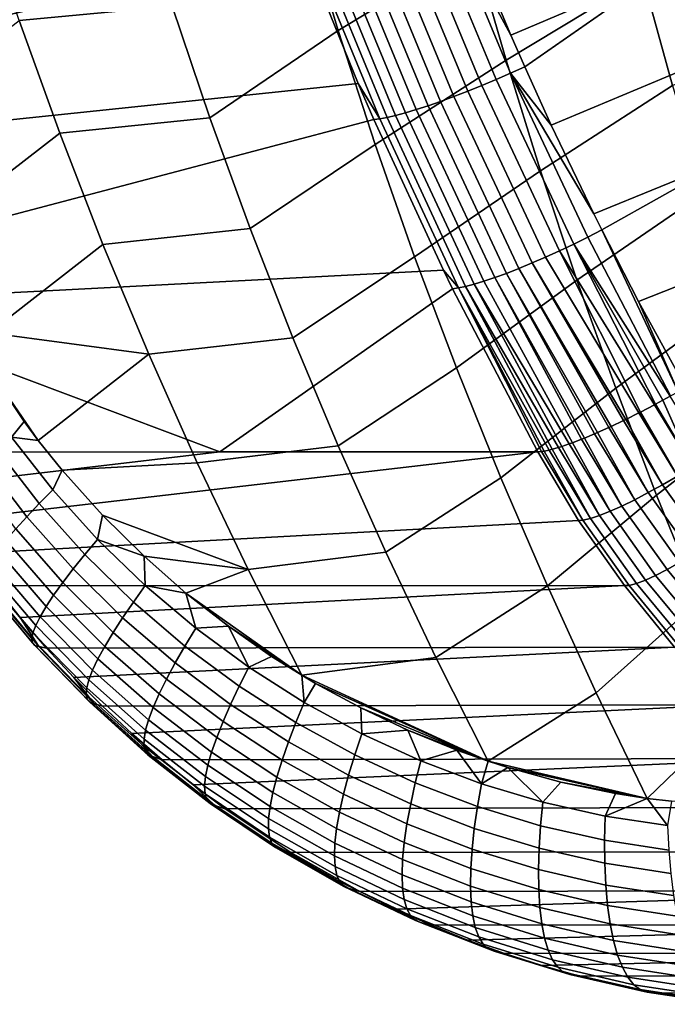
# Model space of a CAD drawing. Header units: metres. Extents: x -167 to 28, y -27 to 27.
# Tile 2 of 256: x -162.46 to -158.45, y -15.61 to -9.53. Entities that reach past the tile are written whole.
import ezdxf

# ---------------------------------------------------------------- set-up
doc = ezdxf.new("R2010")
doc.units = ezdxf.units.M
doc.layers.add('solid_12_065_021_XXX', color=7, linetype='CONTINUOUS')

msp = doc.modelspace()

# ---------------------------------------------------------------- linework, layer by layer
at = {"layer": 'solid_12_065_021_XXX'}
for points in [[(-160.48732, -9.59291, 113.01767), (-160.699371, -8.882587, 113.006439), (-159.832321, -8.38985, 112.514198), (-159.648621, -9.086081, 112.539108)], [(-158.664673, -8.629604, 127.554649), (-159.655655, -9.058082, 127.710579), (-159.420059, -9.621902, 127.638832), (-158.481415, -9.220927, 127.487839)], [(-159.450455, -9.775952, 112.565918), (-159.648621, -9.086081, 112.539108), (-158.77533, -8.589523, 112.051529), (-158.60498, -9.26417, 112.089973)], [(-160.831284, -8.740088, 127.18261), (-164.58429, -9.338961, 116.172859), (-164.336807, -9.910841, 116.134964), (-160.705521, -9.075073, 127.144051)], [(-161.731018, -8.74201, 113.493187), (-161.514297, -9.440821, 113.488113), (-162.457916, -9.530243, 113.968369), (-162.690063, -8.826579, 113.990479)], [(-159.853302, -8.819191, 127.752335), (-159.943222, -8.853533, 127.750877), (-159.511368, -9.894363, 127.620361), (-159.422684, -9.855757, 127.621841)], [(-159.422684, -9.855757, 127.621841), (-159.334885, -9.816236, 127.612831), (-159.420059, -9.621902, 127.638832), (-159.853302, -8.819191, 127.752335)], [(-159.853302, -8.819191, 127.752335), (-159.420059, -9.621902, 127.638832), (-159.655655, -9.058082, 127.710579)], [(-157.247116, -8.770925, 127.283165), (-158.481415, -9.220927, 127.487839), (-158.286133, -9.807071, 127.416641), (-157.076523, -9.372948, 127.211899)], [(-161.281174, -10.132384, 113.48259), (-161.514297, -9.440821, 113.488113), (-160.699371, -8.882587, 113.006439), (-160.48732, -9.59291, 113.01767)], [(-160.032883, -8.88658, 127.739204), (-160.121262, -8.917954, 127.717461), (-159.687271, -9.966804, 127.586647), (-159.599899, -9.931522, 127.608582)], [(-159.943222, -8.853533, 127.750877), (-160.032883, -8.88658, 127.739204), (-159.599899, -9.931522, 127.608582), (-159.511368, -9.894363, 127.620361)], [(-160.207336, -8.947298, 127.685883), (-160.290131, -8.974274, 127.644844), (-159.854462, -10.030129, 127.51342), (-159.772446, -9.9998, 127.554802)], [(-160.121262, -8.917954, 127.717461), (-160.207336, -8.947298, 127.685883), (-159.772446, -9.9998, 127.554802), (-159.687271, -9.966804, 127.586647)], [(-158.422012, -9.933019, 112.131218), (-158.60498, -9.26417, 112.089973), (-157.689453, -8.91794, 111.618286), (-157.513763, -9.63412, 111.67495)], [(-160.368683, -8.998573, 127.594803), (-160.442123, -9.019919, 127.536331), (-160.005234, -10.081424, 127.40406), (-159.932358, -10.057443, 127.462982)], [(-160.290131, -8.974274, 127.644844), (-160.368683, -8.998573, 127.594803), (-159.932358, -10.057443, 127.462982), (-159.854462, -10.030129, 127.51342)], [(-160.623611, -9.063977, 127.317497), (-160.668854, -9.071443, 127.232857), (-160.230835, -10.139125, 127.098518), (-160.185715, -10.130814, 127.183685)], [(-160.570312, -9.05281, 127.396881), (-160.623611, -9.063977, 127.317497), (-160.185715, -10.130814, 127.183685), (-160.13266, -10.118322, 127.263603)], [(-160.509598, -9.038068, 127.470108), (-160.570312, -9.05281, 127.396881), (-160.13266, -10.118322, 127.263603), (-160.072266, -10.101795, 127.337341)], [(-160.442123, -9.019919, 127.536331), (-160.509598, -9.038068, 127.470108), (-160.072266, -10.101795, 127.337341), (-160.005234, -10.081424, 127.40406)], [(-160.705521, -9.075073, 127.144051), (-164.336807, -9.910841, 116.134964), (-164.151138, -10.315551, 116.106148), (-160.36348, -9.920667, 127.038818)], [(-160.668854, -9.071443, 127.232857), (-160.705521, -9.075073, 127.144051), (-160.36348, -9.920667, 127.038818), (-160.230835, -10.139125, 127.098518)], [(-160.259277, -10.295909, 113.029671), (-160.48732, -9.59291, 113.01767), (-159.648621, -9.086081, 112.539108), (-159.450455, -9.775952, 112.565918)], [(-158.481415, -9.220927, 127.487839), (-159.420059, -9.621902, 127.638832), (-159.334885, -9.816236, 127.612831)], [(-158.481415, -9.220927, 127.487839), (-159.334885, -9.816236, 127.612831), (-159.170685, -10.178082, 127.56263), (-158.286133, -9.807071, 127.416641)], [(-159.23819, -10.459073, 112.594574), (-159.450455, -9.775952, 112.565918), (-158.60498, -9.26417, 112.089973), (-158.422012, -9.933019, 112.131218)], [(-161.514297, -9.440821, 113.488113), (-161.281174, -10.132384, 113.48259), (-162.208252, -10.226234, 113.944534), (-162.457916, -9.530243, 113.968369)], [(-162.457916, -9.530243, 113.968369), (-162.208252, -10.226234, 113.944534), (-162.935135, -10.790237, 114.37925), (-163.207886, -10.110532, 114.423904)], [(-161.032059, -10.8163, 113.476601), (-161.281174, -10.132384, 113.48259), (-160.48732, -9.59291, 113.01767), (-160.259277, -10.295909, 113.029671)], [(-160.015671, -10.991159, 113.042412), (-160.259277, -10.295909, 113.029671), (-159.450455, -9.775952, 112.565918), (-159.23819, -10.459073, 112.594574)], [(-159.422684, -9.855757, 127.621841), (-159.511368, -9.894363, 127.620361), (-159.032104, -10.912192, 127.474602), (-158.944778, -10.869317, 127.476074)], [(-159.422684, -9.855757, 127.621841), (-159.170685, -10.178082, 127.56263), (-159.334885, -9.816236, 127.612831)], [(-158.944778, -10.869317, 127.476074), (-158.858566, -10.825406, 127.466843), (-158.907913, -10.726502, 127.482002), (-159.422684, -9.855757, 127.621841)], [(-159.422684, -9.855757, 127.621841), (-158.907913, -10.726502, 127.482002), (-159.170685, -10.178082, 127.56263)], [(-158.286133, -9.807071, 127.416641), (-159.170685, -10.178082, 127.56263), (-158.907913, -10.726502, 127.482002), (-158.079025, -10.387769, 127.341141)], [(-160.36348, -9.920667, 127.038818), (-164.151138, -10.315551, 116.106148), (-163.780701, -11.070303, 116.047813), (-160.267471, -10.14314, 127.009193)], [(-160.230835, -10.139125, 127.098518), (-160.36348, -9.920667, 127.038818), (-160.267471, -10.14314, 127.009193)], [(-159.511368, -9.894363, 127.620361), (-159.599899, -9.931522, 127.608582), (-159.1194, -10.953469, 127.46273), (-159.032104, -10.912192, 127.474602)], [(-159.687271, -9.966804, 127.586647), (-159.772446, -9.9998, 127.554802), (-159.289871, -11.029325, 127.408485), (-159.205658, -10.992666, 127.440605)], [(-159.599899, -9.931522, 127.608582), (-159.687271, -9.966804, 127.586647), (-159.205658, -10.992666, 127.440605), (-159.1194, -10.953469, 127.46273)], [(-159.012131, -11.135054, 112.625031), (-159.23819, -10.459073, 112.594574), (-158.422012, -9.933019, 112.131218), (-158.226669, -10.595717, 112.175209)], [(-159.854462, -10.030129, 127.51342), (-159.932358, -10.057443, 127.462982), (-159.448212, -11.093349, 127.315857), (-159.371033, -11.063017, 127.366737)], [(-159.772446, -9.9998, 127.554802), (-159.854462, -10.030129, 127.51342), (-159.371033, -11.063017, 127.366737), (-159.289871, -11.029325, 127.408485)], [(-160.072266, -10.101795, 127.337341), (-160.13266, -10.118322, 127.263603), (-159.647125, -11.160858, 127.114845), (-159.587082, -11.142557, 127.189171)], [(-160.005234, -10.081424, 127.40406), (-160.072266, -10.101795, 127.337341), (-159.587082, -11.142557, 127.189171), (-159.520508, -11.119966, 127.256439)], [(-159.932358, -10.057443, 127.462982), (-160.005234, -10.081424, 127.40406), (-159.520508, -11.119966, 127.256439), (-159.448212, -11.093349, 127.315857)], [(-160.267471, -10.14314, 127.009193), (-163.780701, -11.070303, 116.047813), (-163.675888, -11.272635, 116.03112), (-159.837402, -11.074308, 126.875954)], [(-161.281174, -10.132384, 113.48259), (-161.032059, -10.8163, 113.476601), (-161.941513, -10.914144, 113.918999), (-162.208252, -10.226234, 113.944534)], [(-160.230835, -10.139125, 127.098518), (-160.267471, -10.14314, 127.009193), (-159.837402, -11.074308, 126.875954), (-159.74498, -11.183787, 126.948555)], [(-160.185715, -10.130814, 127.183685), (-160.230835, -10.139125, 127.098518), (-159.74498, -11.183787, 126.948555), (-159.699966, -11.174655, 127.034325)], [(-160.13266, -10.118322, 127.263603), (-160.185715, -10.130814, 127.183685), (-159.699966, -11.174655, 127.034325), (-159.647125, -11.160858, 127.114845)], [(-162.208252, -10.226234, 113.944534), (-161.941513, -10.914144, 113.918999), (-162.645309, -11.461539, 114.331711), (-162.935135, -10.790237, 114.37925)], [(-160.767334, -11.492165, 113.470154), (-161.032059, -10.8163, 113.476601), (-160.259277, -10.295909, 113.029671), (-160.015671, -10.991159, 113.042412)], [(-158.079025, -10.387769, 127.341141), (-158.907913, -10.726502, 127.482002), (-158.858566, -10.825406, 127.466843)], [(-158.079025, -10.387769, 127.341141), (-158.858566, -10.825406, 127.466843), (-158.630966, -11.266531, 127.39679), (-157.860306, -10.962751, 127.261414)], [(-159.756882, -11.678235, 113.055862), (-160.015671, -10.991159, 113.042412), (-159.23819, -10.459073, 112.594574), (-159.012131, -11.135054, 112.625031)], [(-158.772629, -11.803501, 112.657234), (-159.012131, -11.135054, 112.625031), (-158.226669, -10.595717, 112.175209), (-158.019272, -11.251914, 112.221878)], [(-161.032059, -10.8163, 113.476601), (-160.767334, -11.492165, 113.470154), (-161.658127, -11.593561, 113.891762), (-161.941513, -10.914144, 113.918999)], [(-158.433197, -11.851639, 127.316925), (-158.387039, -11.825634, 127.313759), (-158.858566, -10.825406, 127.466843), (-158.944778, -10.869317, 127.476074)], [(-158.387039, -11.825634, 127.313759), (-158.630966, -11.266531, 127.39679), (-158.858566, -10.825406, 127.466843)], [(-158.944778, -10.869317, 127.476074), (-159.032104, -10.912192, 127.474602), (-158.436478, -11.853469, 127.317032), (-158.433197, -11.851639, 127.316925)], [(-161.941513, -10.914144, 113.918999), (-161.658127, -11.593561, 113.891762), (-162.645309, -11.461539, 114.331711)], [(-159.1194, -10.953469, 127.46273), (-159.205658, -10.992666, 127.440605), (-158.629395, -11.956316, 127.296303), (-158.619293, -11.951158, 127.298706)], [(-159.032104, -10.912192, 127.474602), (-159.1194, -10.953469, 127.46273), (-158.53302, -11.906075, 127.313286), (-158.526276, -11.902472, 127.31398)], [(-159.1194, -10.953469, 127.46273), (-158.619293, -11.951158, 127.298706), (-158.53302, -11.906075, 127.313286)], [(-159.032104, -10.912192, 127.474602), (-158.481308, -11.878182, 127.31694), (-158.436478, -11.853469, 127.317032)], [(-159.032104, -10.912192, 127.474602), (-158.526276, -11.902472, 127.31398), (-158.481308, -11.878182, 127.31694)], [(-160.487396, -12.159575, 113.463242), (-160.767334, -11.492165, 113.470154), (-160.015671, -10.991159, 113.042412), (-159.756882, -11.678235, 113.055862)], [(-159.289871, -11.029325, 127.408485), (-158.710968, -11.997014, 127.271332), (-158.629395, -11.956316, 127.296303), (-159.205658, -10.992666, 127.440605)], [(-157.860306, -10.962751, 127.261414), (-158.630966, -11.266531, 127.39679), (-158.340668, -11.7981, 127.30706), (-157.630157, -11.531751, 127.177536)], [(-159.837402, -11.074308, 126.875954), (-163.675888, -11.272635, 116.03112), (-161.217987, -12.197664, 121.300049), (-159.781616, -11.188143, 126.858604)], [(-159.74498, -11.183787, 126.948555), (-159.837402, -11.074308, 126.875954), (-159.781616, -11.188143, 126.858604)], [(-159.448212, -11.093349, 127.315857), (-158.885208, -12.077744, 127.181938), (-158.815933, -12.046743, 127.223839), (-159.371033, -11.063017, 127.366737)], [(-159.371033, -11.063017, 127.366737), (-158.800018, -12.039407, 127.232224), (-158.724167, -12.00344, 127.266335), (-159.289871, -11.029325, 127.408485)], [(-159.371033, -11.063017, 127.366737), (-158.815933, -12.046743, 127.223839), (-158.800018, -12.039407, 127.232224)], [(-159.289871, -11.029325, 127.408485), (-158.724167, -12.00344, 127.266335), (-158.710968, -11.997014, 127.271332)], [(-159.483276, -12.356708, 113.07), (-159.756882, -11.678235, 113.055862), (-159.012131, -11.135054, 112.625031), (-158.772629, -11.803501, 112.657234)], [(-159.587082, -11.142557, 127.189171), (-159.039337, -12.140193, 127.050751), (-158.984985, -12.119368, 127.103966), (-159.520508, -11.119966, 127.256439)], [(-159.520508, -11.119966, 127.256439), (-158.965347, -12.111497, 127.121162), (-158.903305, -12.085579, 127.169441), (-159.448212, -11.093349, 127.315857)], [(-159.520508, -11.119966, 127.256439), (-158.984985, -12.119368, 127.103966), (-158.965347, -12.111497, 127.121162)], [(-159.448212, -11.093349, 127.315857), (-158.903305, -12.085579, 127.169441), (-158.885208, -12.077744, 127.181938)], [(-159.781616, -11.188143, 126.858604), (-161.217987, -12.197664, 121.300049), (-159.254761, -12.197644, 126.694)], [(-159.74498, -11.183787, 126.948555), (-159.781616, -11.188143, 126.858604), (-159.254761, -12.197644, 126.694), (-159.23201, -12.195229, 126.752907)], [(-159.74498, -11.183787, 126.948555), (-159.184189, -12.18582, 126.851524), (-159.164825, -12.180902, 126.88504), (-159.699966, -11.174655, 127.034325)], [(-159.74498, -11.183787, 126.948555), (-159.214584, -12.192348, 126.792046), (-159.184189, -12.18582, 126.851524)], [(-159.74498, -11.183787, 126.948555), (-159.23201, -12.195229, 126.752907), (-159.214584, -12.192348, 126.792046)], [(-159.699966, -11.174655, 127.034325), (-159.12648, -12.169865, 126.94381), (-159.10614, -12.163436, 126.97168), (-159.647125, -11.160858, 127.114845)], [(-159.699966, -11.174655, 127.034325), (-159.164825, -12.180902, 126.88504), (-159.12648, -12.169865, 126.94381)], [(-159.647125, -11.160858, 127.114845), (-159.059753, -12.147603, 127.028374), (-159.039337, -12.140193, 127.050751), (-159.587082, -11.142557, 127.189171)], [(-159.647125, -11.160858, 127.114845), (-159.10614, -12.163436, 126.97168), (-159.059753, -12.147603, 127.028374)], [(-158.52002, -12.464026, 112.691154), (-158.772629, -11.803501, 112.657234), (-158.019272, -11.251914, 112.221878), (-157.800095, -11.901256, 112.271179)], [(-163.675888, -11.272635, 116.03112), (-163.165527, -12.197927, 115.948799), (-161.217987, -12.197664, 121.300049)], [(-158.387039, -11.825634, 127.313759), (-158.340668, -11.7981, 127.30706), (-158.630966, -11.266531, 127.39679)], [(-161.658127, -11.593561, 113.891762), (-162.340561, -12.125969, 114.282372), (-162.640976, -11.693937, 114.361504), (-162.645309, -11.461539, 114.331711)], [(-160.767334, -11.492165, 113.470154), (-160.487396, -12.159575, 113.463242), (-161.358475, -12.264079, 113.862854), (-161.658127, -11.593561, 113.891762)], [(-161.658127, -11.593561, 113.891762), (-161.358475, -12.264079, 113.862854), (-162.192368, -12.31022, 114.241096), (-162.340561, -12.125969, 114.282372)], [(-160.192627, -12.818127, 113.455849), (-160.487396, -12.159575, 113.463242), (-159.756882, -11.678235, 113.055862), (-159.483276, -12.356708, 113.07)], [(-162.505814, -12.107152, 114.36171), (-162.738876, -11.764289, 114.42308), (-162.640976, -11.693937, 114.361504), (-162.427826, -12.010052, 114.306175)], [(-162.340561, -12.125969, 114.282372), (-162.427826, -12.010052, 114.306175), (-162.640976, -11.693937, 114.361504)], [(-159.195267, -13.026153, 113.084793), (-159.483276, -12.356708, 113.07), (-158.772629, -11.803501, 112.657234), (-158.52002, -12.464026, 112.691154)], [(-158.481308, -11.878182, 127.31694), (-158.298981, -12.29002, 127.242729), (-158.206451, -12.230705, 127.24733), (-158.436478, -11.853469, 127.317032)], [(-158.619293, -11.951158, 127.298706), (-158.391541, -12.346759, 127.224937), (-158.298981, -12.29002, 127.242729), (-158.53302, -11.906075, 127.313286)], [(-158.526276, -11.902472, 127.31398), (-158.53302, -11.906075, 127.313286), (-158.298981, -12.29002, 127.242729)], [(-158.481308, -11.878182, 127.31694), (-158.526276, -11.902472, 127.31398), (-158.298981, -12.29002, 127.242729)], [(-158.254639, -13.116237, 112.726723), (-158.52002, -12.464026, 112.691154), (-157.800095, -11.901256, 112.271179), (-157.569412, -12.543391, 112.323051)], [(-158.710968, -11.997014, 127.271332), (-158.482712, -12.400072, 127.194214), (-158.391541, -12.346759, 127.224937), (-158.629395, -11.956316, 127.296303)], [(-158.619293, -11.951158, 127.298706), (-158.629395, -11.956316, 127.296303), (-158.391541, -12.346759, 127.224937)], [(-162.505814, -12.107152, 114.36171), (-162.427826, -12.010052, 114.306175), (-162.340561, -12.125969, 114.282372)], [(-158.885208, -12.077744, 127.181938), (-158.655594, -12.493305, 127.096001), (-158.571182, -12.449165, 127.151016), (-158.815933, -12.046743, 127.223839)], [(-158.800018, -12.039407, 127.232224), (-158.815933, -12.046743, 127.223839), (-158.571182, -12.449165, 127.151016)], [(-158.800018, -12.039407, 127.232224), (-158.571182, -12.449165, 127.151016), (-158.482712, -12.400072, 127.194214), (-158.724167, -12.00344, 127.266335)], [(-158.710968, -11.997014, 127.271332), (-158.724167, -12.00344, 127.266335), (-158.482712, -12.400072, 127.194214)], [(-162.505814, -12.107152, 114.36171), (-162.250549, -12.432061, 114.291061), (-162.334549, -12.516953, 114.364441), (-162.594162, -12.183112, 114.436241)], [(-162.250549, -12.432061, 114.291061), (-162.505814, -12.107152, 114.36171), (-162.340561, -12.125969, 114.282372), (-162.192368, -12.31022, 114.241096)], [(-158.965347, -12.111497, 127.121162), (-158.984985, -12.119368, 127.103966), (-158.734695, -12.531831, 127.029976)], [(-158.965347, -12.111497, 127.121162), (-158.734695, -12.531831, 127.029976), (-158.655594, -12.493305, 127.096001), (-158.903305, -12.085579, 127.169441)], [(-158.885208, -12.077744, 127.181938), (-158.903305, -12.085579, 127.169441), (-158.655594, -12.493305, 127.096001)], [(-160.487396, -12.159575, 113.463242), (-160.192627, -12.818127, 113.455849), (-161.04303, -12.925288, 113.832291), (-161.358475, -12.264079, 113.862854)], [(-159.164825, -12.180902, 126.88504), (-158.928833, -12.60844, 126.776466), (-158.872345, -12.589831, 126.869003), (-159.12648, -12.169865, 126.94381)], [(-159.10614, -12.163436, 126.97168), (-159.12648, -12.169865, 126.94381), (-158.872345, -12.589831, 126.869003)], [(-159.10614, -12.163436, 126.97168), (-158.872345, -12.589831, 126.869003), (-158.807297, -12.564167, 126.953934), (-159.059753, -12.147603, 127.028374)], [(-159.039337, -12.140193, 127.050751), (-159.059753, -12.147603, 127.028374), (-158.807297, -12.564167, 126.953934)], [(-159.039337, -12.140193, 127.050751), (-158.807297, -12.564167, 126.953934), (-158.734695, -12.531831, 127.029976), (-158.984985, -12.119368, 127.103966)], [(-163.037979, -12.411315, 115.92395), (-161.217987, -12.197664, 121.300049), (-163.165527, -12.197927, 115.948799)], [(-162.902786, -12.62078, 115.896118), (-159.254761, -12.197644, 126.694), (-161.217987, -12.197664, 121.300049), (-163.037979, -12.411315, 115.92395)], [(-162.76004, -12.825994, 115.865326), (-159.001678, -12.620596, 126.614616), (-159.254761, -12.197644, 126.694), (-162.902786, -12.62078, 115.896118)], [(-162.594162, -12.183112, 114.436241), (-162.334549, -12.516953, 114.364441), (-162.411362, -12.597741, 114.449493), (-162.675156, -12.255205, 114.522186)], [(-158.975937, -12.619716, 126.677696), (-159.23201, -12.195229, 126.752907), (-159.254761, -12.197644, 126.694), (-159.001678, -12.620596, 126.614616)], [(-159.214584, -12.192348, 126.792046), (-159.23201, -12.195229, 126.752907), (-158.975937, -12.619716, 126.677696)], [(-159.214584, -12.192348, 126.792046), (-158.975937, -12.619716, 126.677696), (-158.928833, -12.60844, 126.776466), (-159.184189, -12.18582, 126.851524)], [(-159.164825, -12.180902, 126.88504), (-159.184189, -12.18582, 126.851524), (-158.928833, -12.60844, 126.776466)], [(-162.675156, -12.255205, 114.522186), (-162.411362, -12.597741, 114.449493), (-162.48027, -12.67362, 114.545189), (-162.748047, -12.322716, 114.6185)], [(-161.358475, -12.264079, 113.862854), (-161.04303, -12.925288, 113.832291), (-161.943176, -12.589436, 114.169823), (-162.192368, -12.31022, 114.241096)], [(-161.97467, -12.737865, 114.21199), (-162.250549, -12.432061, 114.291061), (-162.192368, -12.31022, 114.241096), (-161.943176, -12.589436, 114.169823)], [(-159.883423, -13.46742, 113.447975), (-160.192627, -12.818127, 113.455849), (-159.483276, -12.356708, 113.07), (-159.195267, -13.026153, 113.084793)], [(-158.482712, -12.400072, 127.194214), (-158.213715, -12.777591, 127.115837), (-158.126541, -12.718406, 127.14743), (-158.391541, -12.346759, 127.224937)], [(-158.571182, -12.449165, 127.151016), (-158.298477, -12.832172, 127.071838), (-158.213715, -12.777591, 127.115837), (-158.482712, -12.400072, 127.194214)], [(-162.250549, -12.432061, 114.291061), (-161.97467, -12.737865, 114.21199), (-162.05365, -12.83141, 114.284073), (-162.334549, -12.516953, 114.364441)], [(-158.893234, -13.686142, 113.100204), (-159.195267, -13.026153, 113.084793), (-158.52002, -12.464026, 112.691154), (-158.254639, -13.116237, 112.726723)], [(-158.655594, -12.493305, 127.096001), (-158.379578, -12.881336, 127.016098), (-158.298477, -12.832172, 127.071838), (-158.571182, -12.449165, 127.151016)], [(-162.334549, -12.516953, 114.364441), (-162.05365, -12.83141, 114.284073), (-162.125626, -12.920621, 114.368095), (-162.411362, -12.597741, 114.449493)], [(-158.807297, -12.564167, 126.953934), (-158.525986, -12.960564, 126.872879), (-158.455795, -12.924348, 126.949448), (-158.734695, -12.531831, 127.029976)], [(-158.734695, -12.531831, 127.029976), (-158.455795, -12.924348, 126.949448), (-158.379578, -12.881336, 127.016098), (-158.655594, -12.493305, 127.096001)], [(-162.411362, -12.597741, 114.449493), (-162.125626, -12.920621, 114.368095), (-162.189941, -13.004601, 114.46302), (-162.48027, -12.67362, 114.545189)], [(-161.97467, -12.737865, 114.21199), (-161.943176, -12.589436, 114.169823), (-161.687561, -12.842539, 114.094971)], [(-161.04303, -12.925288, 113.832291), (-161.687561, -12.842539, 114.094971), (-161.943176, -12.589436, 114.169823)], [(-158.928833, -12.60844, 126.776466), (-158.644211, -13.010555, 126.694695), (-158.589096, -12.989443, 126.787537), (-158.872345, -12.589831, 126.869003)], [(-158.872345, -12.589831, 126.869003), (-158.589096, -12.989443, 126.787537), (-158.525986, -12.960564, 126.872879), (-158.807297, -12.564167, 126.953934)], [(-162.610153, -13.02619, 115.831779), (-158.71904, -13.023732, 126.528069), (-159.001678, -12.620596, 126.614616), (-162.76004, -12.825994, 115.865326)], [(-158.690475, -13.023583, 126.595749), (-158.975937, -12.619716, 126.677696), (-159.001678, -12.620596, 126.614616), (-158.71904, -13.023732, 126.528069)], [(-158.975937, -12.619716, 126.677696), (-158.690475, -13.023583, 126.595749), (-158.644211, -13.010555, 126.694695), (-158.928833, -12.60844, 126.776466)], [(-162.48027, -12.67362, 114.545189), (-162.189941, -13.004601, 114.46302), (-162.245895, -13.082461, 114.567833), (-162.540543, -12.743783, 114.650475)], [(-162.540543, -12.743783, 114.650475), (-162.245895, -13.082461, 114.567833), (-162.292816, -13.153305, 114.681503), (-162.591461, -12.807423, 114.764336)], [(-161.97467, -12.737865, 114.21199), (-161.679779, -13.023414, 114.125366), (-161.753052, -13.12527, 114.196037), (-162.05365, -12.83141, 114.284073)], [(-161.97467, -12.737865, 114.21199), (-161.687561, -12.842539, 114.094971), (-161.679779, -13.023414, 114.125366)], [(-162.591461, -12.807423, 114.764336), (-162.292816, -13.153305, 114.681503), (-162.330017, -13.216241, 114.802994), (-162.632263, -12.863731, 114.885719)], [(-162.05365, -12.83141, 114.284073), (-161.753052, -13.12527, 114.196037), (-161.819534, -13.222563, 114.278915), (-162.125626, -12.920621, 114.368095)], [(-161.04303, -12.925288, 113.832291), (-161.429062, -13.069842, 114.018028), (-161.687561, -12.842539, 114.094971)], [(-161.679779, -13.023414, 114.125366), (-161.687561, -12.842539, 114.094971), (-161.429062, -13.069842, 114.018028)], [(-160.192627, -12.818127, 113.455849), (-159.883423, -13.46742, 113.447975), (-160.712936, -13.578526, 113.800667), (-161.04303, -12.925288, 113.832291)], [(-162.632263, -12.863731, 114.885719), (-162.330017, -13.216241, 114.802994), (-162.356949, -13.270473, 114.931206), (-162.662369, -12.911994, 115.013535)], [(-158.455795, -12.924348, 126.949448), (-158.150085, -13.294549, 126.862465), (-158.077057, -13.247338, 126.929832), (-158.379578, -12.881336, 127.016098)], [(-162.681656, -12.951868, 115.146355), (-162.373505, -13.315612, 115.064735), (-162.37973, -13.351367, 115.202072), (-162.69014, -12.983105, 115.282722)], [(-162.662369, -12.911994, 115.013535), (-162.356949, -13.270473, 114.931206), (-162.373505, -13.315612, 115.064735), (-162.681656, -12.951868, 115.146355)], [(-162.125626, -12.920621, 114.368095), (-161.819534, -13.222563, 114.278915), (-161.878586, -13.314315, 114.372978), (-162.189941, -13.004601, 114.46302)], [(-161.04303, -12.925288, 113.832291), (-160.712936, -13.578526, 113.800667), (-161.429062, -13.069842, 114.018028)], [(-158.589096, -12.989443, 126.787537), (-158.27858, -13.366271, 126.699463), (-158.21759, -13.334392, 126.785286), (-158.525986, -12.960564, 126.872879)], [(-158.525986, -12.960564, 126.872879), (-158.21759, -13.334392, 126.785286), (-158.150085, -13.294549, 126.862465), (-158.455795, -12.924348, 126.949448)], [(-162.69014, -12.983105, 115.282722), (-162.37973, -13.351367, 115.202072), (-162.375656, -13.377451, 115.341728), (-162.687836, -13.005458, 115.421135)], [(-162.687836, -13.005458, 115.421135), (-162.375656, -13.377451, 115.341728), (-162.361328, -13.393576, 115.482216), (-162.674759, -13.01868, 115.560127)], [(-162.674759, -13.01868, 115.560127), (-162.361328, -13.393576, 115.482216), (-162.336761, -13.399452, 115.622032), (-162.650925, -13.022521, 115.698212)], [(-162.650925, -13.022521, 115.698212), (-162.336761, -13.399452, 115.622032), (-162.453354, -13.220936, 115.79554), (-162.610153, -13.02619, 115.831779)], [(-162.610153, -13.02619, 115.831779), (-162.453354, -13.220936, 115.79554), (-158.71904, -13.023732, 126.528069)], [(-162.29007, -13.409695, 115.756744), (-158.408463, -13.404677, 126.434593), (-158.71904, -13.023732, 126.528069), (-162.453354, -13.220936, 115.79554)], [(-162.189941, -13.004601, 114.46302), (-161.878586, -13.314315, 114.372978), (-161.929596, -13.399551, 114.477211), (-162.245895, -13.082461, 114.567833)], [(-161.679779, -13.023414, 114.125366), (-161.367477, -13.287552, 114.032036), (-161.434357, -13.397315, 114.101227), (-161.753052, -13.12527, 114.196037)], [(-161.679779, -13.023414, 114.125366), (-161.429062, -13.069842, 114.018028), (-161.367477, -13.287552, 114.032036)], [(-159.561737, -14.109013, 113.440567), (-159.883423, -13.46742, 113.447975), (-159.195267, -13.026153, 113.084793), (-158.893234, -13.686142, 113.100204)], [(-158.377441, -13.404361, 126.507118), (-158.690475, -13.023583, 126.595749), (-158.71904, -13.023732, 126.528069), (-158.408463, -13.404677, 126.434593)], [(-158.690475, -13.023583, 126.595749), (-158.377441, -13.404361, 126.507118), (-158.332123, -13.38971, 126.606277), (-158.644211, -13.010555, 126.694695)], [(-158.644211, -13.010555, 126.694695), (-158.332123, -13.38971, 126.606277), (-158.27858, -13.366271, 126.699463), (-158.589096, -12.989443, 126.787537)], [(-162.245895, -13.082461, 114.567833), (-161.929596, -13.399551, 114.477211), (-161.971954, -13.477294, 114.590599), (-162.292816, -13.153305, 114.681503)], [(-160.712936, -13.578526, 113.800667), (-161.166046, -13.275671, 113.938812), (-161.429062, -13.069842, 114.018028)], [(-161.367477, -13.287552, 114.032036), (-161.429062, -13.069842, 114.018028), (-161.166046, -13.275671, 113.938812)], [(-161.753052, -13.12527, 114.196037), (-161.434357, -13.397315, 114.101227), (-161.494644, -13.502288, 114.182892), (-161.819534, -13.222563, 114.278915)], [(-158.578369, -14.33907, 113.117096), (-158.893234, -13.686142, 113.100204), (-158.254639, -13.116237, 112.726723), (-157.976822, -13.759744, 112.763908)], [(-162.292816, -13.153305, 114.681503), (-161.971954, -13.477294, 114.590599), (-162.005005, -13.546569, 114.712112), (-162.330017, -13.216241, 114.802994)], [(-162.336761, -13.399452, 115.622032), (-162.29007, -13.409695, 115.756744), (-162.453354, -13.220936, 115.79554)], [(-162.330017, -13.216241, 114.802994), (-162.005005, -13.546569, 114.712112), (-162.028259, -13.606504, 114.84066), (-162.356949, -13.270473, 114.931206)], [(-161.819534, -13.222563, 114.278915), (-161.494644, -13.502288, 114.182892), (-161.547791, -13.601416, 114.276024), (-161.878586, -13.314315, 114.372978)], [(-162.373505, -13.315612, 115.064735), (-162.041641, -13.656663, 114.974815), (-162.045227, -13.696718, 115.113075), (-162.37973, -13.351367, 115.202072)], [(-162.356949, -13.270473, 114.931206), (-162.028259, -13.606504, 114.84066), (-162.041641, -13.656663, 114.974815), (-162.373505, -13.315612, 115.064735)], [(-161.878586, -13.314315, 114.372978), (-161.547791, -13.601416, 114.276024), (-161.593231, -13.693644, 114.379608), (-161.929596, -13.399551, 114.477211)], [(-161.367477, -13.287552, 114.032036), (-161.039322, -13.52913, 113.932861), (-161.099121, -13.646329, 114.000542), (-161.434357, -13.397315, 114.101227)], [(-161.367477, -13.287552, 114.032036), (-161.166046, -13.275671, 113.938812), (-161.039322, -13.52913, 113.932861)], [(-160.712936, -13.578526, 113.800667), (-160.899338, -13.461326, 113.857727), (-161.166046, -13.275671, 113.938812)], [(-161.039322, -13.52913, 113.932861), (-161.166046, -13.275671, 113.938812), (-160.899338, -13.461326, 113.857727)], [(-162.37973, -13.351367, 115.202072), (-162.045227, -13.696718, 115.113075), (-162.039047, -13.726344, 115.253929), (-162.375656, -13.377451, 115.341728)], [(-162.375656, -13.377451, 115.341728), (-162.039047, -13.726344, 115.253929), (-162.023193, -13.745212, 115.395874), (-162.361328, -13.393576, 115.482216)], [(-162.361328, -13.393576, 115.482216), (-162.023193, -13.745212, 115.395874), (-161.997696, -13.752995, 115.537399), (-162.336761, -13.399452, 115.622032)], [(-162.336761, -13.399452, 115.622032), (-161.997696, -13.752995, 115.537399), (-162.120483, -13.592237, 115.715477), (-162.29007, -13.409695, 115.756744)], [(-162.29007, -13.409695, 115.756744), (-162.120483, -13.592237, 115.715477), (-158.408463, -13.404677, 126.434593)], [(-161.944809, -13.768311, 115.671822), (-158.071701, -13.761351, 126.334404), (-158.408463, -13.404677, 126.434593), (-162.120483, -13.592237, 115.715477)], [(-161.929596, -13.399551, 114.477211), (-161.593231, -13.693644, 114.379608), (-161.630417, -13.777918, 114.492645), (-161.971954, -13.477294, 114.590599)], [(-161.434357, -13.397315, 114.101227), (-161.099121, -13.646329, 114.000542), (-161.152557, -13.758514, 114.080956), (-161.494644, -13.502288, 114.182892)], [(-161.971954, -13.477294, 114.590599), (-161.630417, -13.777918, 114.492645), (-161.658752, -13.853183, 114.61412), (-162.005005, -13.546569, 114.712112)], [(-161.494644, -13.502288, 114.182892), (-161.152557, -13.758514, 114.080956), (-161.199127, -13.864558, 114.173119), (-161.547791, -13.601416, 114.276024)], [(-160.69693, -13.746995, 113.828712), (-161.039322, -13.52913, 113.932861), (-160.899338, -13.461326, 113.857727), (-160.712936, -13.578526, 113.800667)], [(-159.883423, -13.46742, 113.447975), (-159.561737, -14.109013, 113.440567), (-160.712936, -13.578526, 113.800667)], [(-162.005005, -13.546569, 114.712112), (-161.658752, -13.853183, 114.61412), (-161.677826, -13.918496, 114.742935), (-162.028259, -13.606504, 114.84066)], [(-161.039322, -13.52913, 113.932861), (-160.69693, -13.746995, 113.828712), (-160.748947, -13.871097, 113.894875), (-161.099121, -13.646329, 114.000542)], [(-161.997696, -13.752995, 115.537399), (-161.944809, -13.768311, 115.671822), (-162.120483, -13.592237, 115.715477)], [(-162.028259, -13.606504, 114.84066), (-161.677826, -13.918496, 114.742935), (-161.687561, -13.973378, 114.87767), (-162.041641, -13.656663, 114.974815)], [(-161.547791, -13.601416, 114.276024), (-161.199127, -13.864558, 114.173119), (-161.238358, -13.96333, 114.276016), (-161.593231, -13.693644, 114.379608)], [(-159.561737, -14.109013, 113.440567), (-160.62796, -13.628725, 113.774536), (-160.712936, -13.578526, 113.800667)], [(-160.69693, -13.746995, 113.828712), (-160.712936, -13.578526, 113.800667), (-160.62796, -13.628725, 113.774536)], [(-160.34198, -13.940068, 113.720284), (-160.69693, -13.746995, 113.828712), (-160.62796, -13.628725, 113.774536), (-160.348511, -13.780408, 113.688148)], [(-159.561737, -14.109013, 113.440567), (-160.348511, -13.780408, 113.688148), (-160.62796, -13.628725, 113.774536)], [(-162.041641, -13.656663, 114.974815), (-161.687561, -13.973378, 114.87767), (-161.68808, -14.017466, 115.016808), (-162.045227, -13.696718, 115.113075)], [(-161.593231, -13.693644, 114.379608), (-161.238358, -13.96333, 114.276016), (-161.269745, -14.053704, 114.388664), (-161.630417, -13.777918, 114.492645)], [(-161.099121, -13.646329, 114.000542), (-160.748947, -13.871097, 113.894875), (-160.79483, -13.989963, 113.974045), (-161.152557, -13.758514, 114.080956)], [(-159.561737, -14.109013, 113.440567), (-158.893234, -13.686142, 113.100204), (-158.578369, -14.33907, 113.117096)], [(-162.045227, -13.696718, 115.113075), (-161.68808, -14.017466, 115.016808), (-161.679459, -14.050395, 115.158813), (-162.039047, -13.726344, 115.253929)], [(-162.039047, -13.726344, 115.253929), (-161.679459, -14.050395, 115.158813), (-161.661774, -14.071804, 115.302177), (-162.023193, -13.745212, 115.395874)], [(-162.023193, -13.745212, 115.395874), (-161.661774, -14.071804, 115.302177), (-161.635117, -14.081327, 115.445389), (-161.997696, -13.752995, 115.537399)], [(-161.997696, -13.752995, 115.537399), (-161.635117, -14.081327, 115.445389), (-161.763229, -13.937733, 115.625877), (-161.944809, -13.768311, 115.671822)], [(-160.69693, -13.746995, 113.828712), (-160.34198, -13.940068, 113.720284), (-160.385529, -14.070477, 113.784973), (-160.748947, -13.871097, 113.894875)], [(-161.944809, -13.768311, 115.671822), (-161.763229, -13.937733, 115.625877), (-158.071701, -13.761351, 126.334404)], [(-161.57605, -14.100199, 115.577759), (-157.710526, -14.091848, 126.227776), (-158.071701, -13.761351, 126.334404), (-161.763229, -13.937733, 115.625877)], [(-161.630417, -13.777918, 114.492645), (-161.269745, -14.053704, 114.388664), (-161.292801, -14.13455, 114.510056), (-161.658752, -13.853183, 114.61412)], [(-161.152557, -13.758514, 114.080956), (-160.79483, -13.989963, 113.974045), (-160.834152, -14.102397, 114.065231), (-161.199127, -13.864558, 114.173119)], [(-159.561737, -14.109013, 113.440567), (-160.057724, -13.91795, 113.59745), (-160.348511, -13.780408, 113.688148)], [(-160.34198, -13.940068, 113.720284), (-160.348511, -13.780408, 113.688148), (-160.057724, -13.91795, 113.59745)], [(-158.42865, -14.357265, 113.065742), (-158.578369, -14.33907, 113.117096), (-157.976822, -13.759744, 112.763908), (-157.701797, -14.394991, 112.808266)], [(-161.658752, -13.853183, 114.61412), (-161.292801, -14.13455, 114.510056), (-161.307144, -14.204861, 114.639114), (-161.677826, -13.918496, 114.742935)], [(-161.199127, -13.864558, 114.173119), (-160.834152, -14.102397, 114.065231), (-160.866516, -14.207203, 114.167442), (-161.238358, -13.96333, 114.276016)], [(-160.748947, -13.871097, 113.894875), (-160.385529, -14.070477, 113.784973), (-160.423157, -14.195431, 113.862923), (-160.79483, -13.989963, 113.974045)], [(-161.635117, -14.081327, 115.445389), (-161.57605, -14.100199, 115.577759), (-161.763229, -13.937733, 115.625877)], [(-161.677826, -13.918496, 114.742935), (-161.307144, -14.204861, 114.639114), (-161.312759, -14.264113, 114.774384), (-161.687561, -13.973378, 114.87767)], [(-160.34198, -13.940068, 113.720284), (-160.057724, -13.91795, 113.59745), (-159.976517, -14.107566, 113.607697)], [(-159.561737, -14.109013, 113.440567), (-159.75444, -14.041039, 113.501892), (-160.057724, -13.91795, 113.59745)], [(-159.976517, -14.107566, 113.607697), (-160.057724, -13.91795, 113.59745), (-159.75444, -14.041039, 113.501892)], [(-161.687561, -13.973378, 114.87767), (-161.312759, -14.264113, 114.774384), (-161.309784, -14.311913, 114.914345), (-161.68808, -14.017466, 115.016808)], [(-161.238358, -13.96333, 114.276016), (-160.866516, -14.207203, 114.167442), (-160.891479, -14.303183, 114.279686), (-161.269745, -14.053704, 114.388664)], [(-160.79483, -13.989963, 113.974045), (-160.423157, -14.195431, 113.862923), (-160.454559, -14.313669, 113.953148), (-160.834152, -14.102397, 114.065231)], [(-160.34198, -13.940068, 113.720284), (-159.976517, -14.107566, 113.607697), (-160.010941, -14.243634, 113.670914), (-160.385529, -14.070477, 113.784973)], [(-161.68808, -14.017466, 115.016808), (-161.309784, -14.311913, 114.914345), (-161.298325, -14.347864, 115.057472), (-161.679459, -14.050395, 115.158813)], [(-161.679459, -14.050395, 115.158813), (-161.298325, -14.347864, 115.057472), (-161.278503, -14.371569, 115.202217), (-161.661774, -14.071804, 115.302177)], [(-161.269745, -14.053704, 114.388664), (-160.891479, -14.303183, 114.279686), (-160.908661, -14.389141, 114.400978), (-161.292801, -14.13455, 114.510056)], [(-159.976517, -14.107566, 113.607697), (-159.75444, -14.041039, 113.501892), (-159.602676, -14.248775, 113.490921)], [(-159.602676, -14.248775, 113.490921), (-159.75444, -14.041039, 113.501892), (-159.561737, -14.109013, 113.440567)], [(-161.661774, -14.071804, 115.302177), (-161.278503, -14.371569, 115.202217), (-161.250427, -14.382632, 115.347069), (-161.635117, -14.081327, 115.445389)], [(-161.635117, -14.081327, 115.445389), (-161.250427, -14.382632, 115.347069), (-161.383545, -14.255459, 115.527588), (-161.57605, -14.100199, 115.577759)], [(-161.57605, -14.100199, 115.577759), (-161.383545, -14.255459, 115.527588), (-157.710526, -14.091848, 126.227776)], [(-161.186432, -14.402999, 115.475616), (-157.326874, -14.394386, 126.115074), (-157.710526, -14.091848, 126.227776), (-161.383545, -14.255459, 115.527588)], [(-160.834152, -14.102397, 114.065231), (-160.454559, -14.313669, 113.953148), (-160.479385, -14.423936, 114.054672), (-160.866516, -14.207203, 114.167442)], [(-160.385529, -14.070477, 113.784973), (-160.010941, -14.243634, 113.670914), (-160.039673, -14.374029, 113.747635), (-160.423157, -14.195431, 113.862923)], [(-159.976517, -14.107566, 113.607697), (-159.602676, -14.248775, 113.490921), (-159.62735, -14.389803, 113.552635), (-160.010941, -14.243634, 113.670914)], [(-159.602676, -14.248775, 113.490921), (-159.561737, -14.109013, 113.440567), (-159.439041, -14.148284, 113.401245)], [(-159.439041, -14.148284, 113.401245), (-159.561737, -14.109013, 113.440567), (-158.578369, -14.33907, 113.117096)], [(-161.292801, -14.13455, 114.510056), (-160.908661, -14.389141, 114.400978), (-160.917725, -14.464007, 114.530235), (-161.307144, -14.204861, 114.639114)], [(-159.602676, -14.248775, 113.490921), (-159.439041, -14.148284, 113.401245), (-159.22258, -14.362983, 113.369934)], [(-159.111664, -14.23819, 113.295044), (-159.439041, -14.148284, 113.401245), (-158.578369, -14.33907, 113.117096)], [(-159.22258, -14.362983, 113.369934), (-159.439041, -14.148284, 113.401245), (-159.111664, -14.23819, 113.295044)], [(-161.307144, -14.204861, 114.639114), (-160.917725, -14.464007, 114.530235), (-160.918716, -14.527224, 114.666023), (-161.312759, -14.264113, 114.774384)], [(-160.866516, -14.207203, 114.167442), (-160.479385, -14.423936, 114.054672), (-160.497314, -14.52497, 114.166512), (-160.891479, -14.303183, 114.279686)], [(-160.423157, -14.195431, 113.862923), (-160.039673, -14.374029, 113.747635), (-160.0625, -14.497437, 113.836891), (-160.454559, -14.313669, 113.953148)], [(-160.010941, -14.243634, 113.670914), (-159.62735, -14.389803, 113.552635), (-159.646591, -14.524946, 113.62809), (-160.039673, -14.374029, 113.747635)], [(-159.22258, -14.362983, 113.369934), (-159.111664, -14.23819, 113.295044), (-158.773773, -14.308652, 113.183128), (-158.838364, -14.44948, 113.24469)], [(-158.773773, -14.308652, 113.183128), (-159.111664, -14.23819, 113.295044), (-158.578369, -14.33907, 113.117096)], [(-161.250427, -14.382632, 115.347069), (-161.186432, -14.402999, 115.475616), (-161.383545, -14.255459, 115.527588)], [(-161.312759, -14.264113, 114.774384), (-160.918716, -14.527224, 114.666023), (-160.911804, -14.578366, 114.806786), (-161.309784, -14.311913, 114.914345)], [(-160.891479, -14.303183, 114.279686), (-160.497314, -14.52497, 114.166512), (-160.508011, -14.615515, 114.287697), (-160.908661, -14.389141, 114.400978)], [(-159.602676, -14.248775, 113.490921), (-159.22258, -14.362983, 113.369934), (-159.236954, -14.508222, 113.430061), (-159.62735, -14.389803, 113.552635)], [(-161.309784, -14.311913, 114.914345), (-160.911804, -14.578366, 114.806786), (-160.89711, -14.617008, 114.950981), (-161.298325, -14.347864, 115.057472)], [(-161.298325, -14.347864, 115.057472), (-160.89711, -14.617008, 114.950981), (-160.874817, -14.642725, 115.097076), (-161.278503, -14.371569, 115.202217)], [(-160.454559, -14.313669, 113.953148), (-160.0625, -14.497437, 113.836891), (-160.079163, -14.612545, 113.937714), (-160.479385, -14.423936, 114.054672)], [(-159.22258, -14.362983, 113.369934), (-158.838364, -14.44948, 113.24469), (-158.841949, -14.598129, 113.303116), (-159.236954, -14.508222, 113.430061)], [(-158.838364, -14.44948, 113.24469), (-158.773773, -14.308652, 113.183128), (-158.578369, -14.33907, 113.117096)], [(-158.838364, -14.44948, 113.24469), (-158.578369, -14.33907, 113.117096), (-158.452179, -14.507555, 113.115166)], [(-158.452179, -14.507555, 113.115166), (-158.578369, -14.33907, 113.117096), (-158.42865, -14.357265, 113.065742)], [(-161.278503, -14.371569, 115.202217), (-160.874817, -14.642725, 115.097076), (-160.845062, -14.655089, 115.243523), (-161.250427, -14.382632, 115.347069)], [(-161.250427, -14.382632, 115.347069), (-160.845062, -14.655089, 115.243523), (-160.779327, -14.674465, 115.366722), (-161.186432, -14.402999, 115.475616)], [(-160.779327, -14.674465, 115.366722), (-156.922852, -14.667295, 125.996788), (-157.326874, -14.394386, 126.115074), (-161.186432, -14.402999, 115.475616)], [(-160.908661, -14.389141, 114.400978), (-160.508011, -14.615515, 114.287697), (-160.511246, -14.694445, 114.417152), (-160.917725, -14.464007, 114.530235)], [(-160.479385, -14.423936, 114.054672), (-160.079163, -14.612545, 113.937714), (-160.089432, -14.71804, 114.049133), (-160.497314, -14.52497, 114.166512)], [(-160.039673, -14.374029, 113.747635), (-159.646591, -14.524946, 113.62809), (-159.660233, -14.652843, 113.716324), (-160.0625, -14.497437, 113.836891)], [(-159.62735, -14.389803, 113.552635), (-159.236954, -14.508222, 113.430061), (-159.246124, -14.647371, 113.504158), (-159.646591, -14.524946, 113.62809)], [(-160.917725, -14.464007, 114.530235), (-160.511246, -14.694445, 114.417152), (-160.507095, -14.761168, 114.553421), (-160.918716, -14.527224, 114.666023)], [(-158.838364, -14.44948, 113.24469), (-158.452179, -14.507555, 113.115166), (-158.444489, -14.658761, 113.171738), (-158.841949, -14.598129, 113.303116)], [(-160.918716, -14.527224, 114.666023), (-160.507095, -14.761168, 114.553421), (-160.495758, -14.815238, 114.694946), (-160.911804, -14.578366, 114.806786)], [(-160.497314, -14.52497, 114.166512), (-160.089432, -14.71804, 114.049133), (-160.093079, -14.812607, 114.170174), (-160.508011, -14.615515, 114.287697)], [(-160.0625, -14.497437, 113.836891), (-159.660233, -14.652843, 113.716324), (-159.668152, -14.772132, 113.816383), (-160.079163, -14.612545, 113.937714)], [(-159.646591, -14.524946, 113.62809), (-159.246124, -14.647371, 113.504158), (-159.250046, -14.77903, 113.591278), (-159.660233, -14.652843, 113.716324)], [(-159.236954, -14.508222, 113.430061), (-158.841949, -14.598129, 113.303116), (-158.84053, -14.740494, 113.37574), (-159.246124, -14.647371, 113.504158)], [(-160.911804, -14.578366, 114.806786), (-160.495758, -14.815238, 114.694946), (-160.477448, -14.856201, 114.840187), (-160.89711, -14.617008, 114.950981)], [(-158.841949, -14.598129, 113.303116), (-158.444489, -14.658761, 113.171738), (-158.432022, -14.803502, 113.242714), (-158.84053, -14.740494, 113.37574)], [(-160.89711, -14.617008, 114.950981), (-160.477448, -14.856201, 114.840187), (-160.452316, -14.883607, 114.987579), (-160.874817, -14.642725, 115.097076)], [(-160.874817, -14.642725, 115.097076), (-160.452316, -14.883607, 114.987579), (-160.420593, -14.897004, 115.135574), (-160.845062, -14.655089, 115.243523)], [(-160.845062, -14.655089, 115.243523), (-160.420593, -14.897004, 115.135574), (-160.354858, -14.91483, 115.251305), (-160.779327, -14.674465, 115.366722)], [(-160.354858, -14.91483, 115.251305), (-156.500656, -14.909041, 125.873512), (-156.922852, -14.667295, 125.996788), (-160.779327, -14.674465, 115.366722)], [(-160.508011, -14.615515, 114.287697), (-160.093079, -14.812607, 114.170174), (-160.089935, -14.895071, 114.299782), (-160.511246, -14.694445, 114.417152)], [(-160.079163, -14.612545, 113.937714), (-159.668152, -14.772132, 113.816383), (-159.670212, -14.881453, 113.927307), (-160.089432, -14.71804, 114.049133)], [(-159.660233, -14.652843, 113.716324), (-159.250046, -14.77903, 113.591278), (-159.248672, -14.901797, 113.690483), (-159.668152, -14.772132, 113.816383)], [(-159.246124, -14.647371, 113.504158), (-158.84053, -14.740494, 113.37574), (-158.834198, -14.875141, 113.461617), (-159.250046, -14.77903, 113.591278)], [(-160.511246, -14.694445, 114.417152), (-160.089935, -14.895071, 114.299782), (-160.080154, -14.964817, 114.436485), (-160.507095, -14.761168, 114.553421)], [(-160.089432, -14.71804, 114.049133), (-159.670212, -14.881453, 113.927307), (-159.66626, -14.979443, 114.048134), (-160.093079, -14.812607, 114.170174)], [(-160.507095, -14.761168, 114.553421), (-160.080154, -14.964817, 114.436485), (-160.063965, -15.021372, 114.578728), (-160.495758, -14.815238, 114.694946)], [(-159.668152, -14.772132, 113.816383), (-159.248672, -14.901797, 113.690483), (-159.241974, -15.014271, 113.800812), (-159.670212, -14.881453, 113.927307)], [(-159.250046, -14.77903, 113.591278), (-158.834198, -14.875141, 113.461617), (-158.823029, -15.00064, 113.559814), (-159.248672, -14.901797, 113.690483)], [(-158.84053, -14.740494, 113.37574), (-158.432022, -14.803502, 113.242714), (-158.414978, -14.94032, 113.327171), (-158.834198, -14.875141, 113.461617)], [(-160.495758, -14.815238, 114.694946), (-160.063965, -15.021372, 114.578728), (-160.041595, -15.064264, 114.724945), (-160.477448, -14.856201, 114.840187)], [(-160.093079, -14.812607, 114.170174), (-159.66626, -14.979443, 114.048134), (-159.656235, -15.064884, 114.177818), (-160.089935, -14.895071, 114.299782)], [(-160.477448, -14.856201, 114.840187), (-160.041595, -15.064264, 114.724945), (-160.013306, -15.093022, 114.873573), (-160.452316, -14.883607, 114.987579)], [(-160.452316, -14.883607, 114.987579), (-160.013306, -15.093022, 114.873573), (-159.979309, -15.107173, 115.023048), (-160.420593, -14.897004, 115.135574)], [(-160.420593, -14.897004, 115.135574), (-159.979309, -15.107173, 115.023048), (-160.136108, -15.023309, 115.190926), (-160.354858, -14.91483, 115.251305)], [(-160.354858, -14.91483, 115.251305), (-160.136108, -15.023309, 115.190926), (-156.500656, -14.909041, 125.873512)], [(-159.913422, -15.123705, 115.128769), (-156.062592, -15.118284, 125.746017), (-156.500656, -14.909041, 125.873512), (-160.136108, -15.023309, 115.190926)], [(-160.089935, -14.895071, 114.299782), (-159.656235, -15.064884, 114.177818), (-159.640335, -15.137139, 114.31488), (-160.080154, -14.964817, 114.436485)], [(-159.670212, -14.881453, 113.927307), (-159.241974, -15.014271, 113.800812), (-159.229919, -15.11505, 113.921318), (-159.66626, -14.979443, 114.048134)], [(-159.248672, -14.901797, 113.690483), (-158.823029, -15.00064, 113.559814), (-158.807083, -15.115555, 113.669411), (-159.241974, -15.014271, 113.800812)], [(-158.834198, -14.875141, 113.461617), (-158.414978, -14.94032, 113.327171), (-158.393539, -15.067761, 113.424202), (-158.823029, -15.00064, 113.559814)], [(-160.080154, -14.964817, 114.436485), (-159.640335, -15.137139, 114.31488), (-159.618851, -15.19572, 114.457756), (-160.063965, -15.021372, 114.578728)], [(-159.979309, -15.107173, 115.023048), (-159.913422, -15.123705, 115.128769), (-160.136108, -15.023309, 115.190926)], [(-160.063965, -15.021372, 114.578728), (-159.618851, -15.19572, 114.457756), (-159.592056, -15.240135, 114.604866), (-160.041595, -15.064264, 114.724945)], [(-159.66626, -14.979443, 114.048134), (-159.229919, -15.11505, 113.921318), (-159.212524, -15.202881, 114.050964), (-159.656235, -15.064884, 114.177818)], [(-159.241974, -15.014271, 113.800812), (-158.807083, -15.115555, 113.669411), (-158.786438, -15.218455, 113.789459), (-159.229919, -15.11505, 113.921318)], [(-158.823029, -15.00064, 113.559814), (-158.393539, -15.067761, 113.424202), (-158.367889, -15.184368, 113.532875), (-158.807083, -15.115555, 113.669411)], [(-160.041595, -15.064264, 114.724945), (-159.592056, -15.240135, 114.604866), (-159.560242, -15.269898, 114.754639), (-160.013306, -15.093022, 114.873573)], [(-160.013306, -15.093022, 114.873573), (-159.560242, -15.269898, 114.754639), (-159.523697, -15.28452, 114.90551), (-159.979309, -15.107173, 115.023048)], [(-159.656235, -15.064884, 114.177818), (-159.212524, -15.202881, 114.050964), (-159.190063, -15.277108, 114.188278), (-159.640335, -15.137139, 114.31488)], [(-159.979309, -15.107173, 115.023048), (-159.523697, -15.28452, 114.90551), (-159.687729, -15.215592, 115.064957), (-159.913422, -15.123705, 115.128769)], [(-159.913422, -15.123705, 115.128769), (-159.687729, -15.215592, 115.064957), (-156.062592, -15.118284, 125.746017)], [(-159.459305, -15.298882, 114.999481), (-155.610962, -15.293911, 125.61515), (-156.062592, -15.118284, 125.746017), (-159.687729, -15.215592, 115.064957)], [(-159.640335, -15.137139, 114.31488), (-159.190063, -15.277108, 114.188278), (-159.162857, -15.337232, 114.331665), (-159.618851, -15.19572, 114.457756)], [(-159.229919, -15.11505, 113.921318), (-158.786438, -15.218455, 113.789459), (-158.76123, -15.308058, 113.91893), (-159.212524, -15.202881, 114.050964)], [(-158.807083, -15.115555, 113.669411), (-158.367889, -15.184368, 113.532875), (-158.338211, -15.288685, 113.652283), (-158.786438, -15.218455, 113.789459)], [(-159.523697, -15.28452, 114.90551), (-159.459305, -15.298882, 114.999481), (-159.687729, -15.215592, 115.064957)], [(-159.618851, -15.19572, 114.457756), (-159.162857, -15.337232, 114.331665), (-159.131256, -15.382751, 114.479553), (-159.592056, -15.240135, 114.604866)], [(-159.212524, -15.202881, 114.050964), (-158.76123, -15.308058, 113.91893), (-158.731766, -15.383696, 114.056335), (-159.190063, -15.277108, 114.188278)], [(-159.592056, -15.240135, 114.604866), (-159.131256, -15.382751, 114.479553), (-159.095612, -15.413163, 114.630363), (-159.560242, -15.269898, 114.754639)], [(-159.560242, -15.269898, 114.754639), (-159.095612, -15.413163, 114.630363), (-159.056229, -15.427968, 114.782516), (-159.523697, -15.28452, 114.90551)], [(-159.190063, -15.277108, 114.188278), (-158.731766, -15.383696, 114.056335), (-158.698456, -15.44486, 114.200096), (-159.162857, -15.337232, 114.331665)], [(-158.786438, -15.218455, 113.789459), (-158.338211, -15.288685, 113.652283), (-158.304749, -15.379411, 113.781395), (-158.76123, -15.308058, 113.91893)], [(-159.523697, -15.28452, 114.90551), (-159.056229, -15.427968, 114.782516), (-159.228516, -15.373459, 114.932396), (-159.459305, -15.298882, 114.999481)], [(-159.459305, -15.298882, 114.999481), (-159.228516, -15.373459, 114.932396), (-155.610962, -15.293911, 125.61515)], [(-158.995728, -15.439228, 114.863686), (-155.148026, -15.435024, 125.48188), (-155.610962, -15.293911, 125.61515), (-159.228516, -15.373459, 114.932396)], [(-159.162857, -15.337232, 114.331665), (-158.698456, -15.44486, 114.200096), (-158.661697, -15.491045, 114.348633), (-159.131256, -15.382751, 114.479553)], [(-158.76123, -15.308058, 113.91893), (-158.304749, -15.379411, 113.781395), (-158.267899, -15.455872, 113.918724), (-158.731766, -15.383696, 114.056335)], [(-159.056229, -15.427968, 114.782516), (-158.995728, -15.439228, 114.863686), (-159.228516, -15.373459, 114.932396)], [(-159.131256, -15.382751, 114.479553), (-158.661697, -15.491045, 114.348633), (-158.621872, -15.521741, 114.500343), (-159.095612, -15.413163, 114.630363)], [(-158.731766, -15.383696, 114.056335), (-158.267899, -15.455872, 113.918724), (-158.228104, -15.517557, 114.062691), (-158.698456, -15.44486, 114.200096)], [(-159.095612, -15.413163, 114.630363), (-158.621872, -15.521741, 114.500343), (-158.579376, -15.536439, 114.653648), (-159.056229, -15.427968, 114.782516)], [(-159.056229, -15.427968, 114.782516), (-158.579376, -15.536439, 114.653648), (-158.526077, -15.543944, 114.721809), (-158.995728, -15.439228, 114.863686)], [(-158.526077, -15.543944, 114.721809), (-154.67601, -15.540903, 125.347282), (-155.148026, -15.435024, 125.48188), (-158.995728, -15.439228, 114.863686)], [(-158.698456, -15.44486, 114.200096), (-158.228104, -15.517557, 114.062691), (-158.185822, -15.563956, 114.2117), (-158.661697, -15.491045, 114.348633)], [(-158.661697, -15.491045, 114.348633), (-158.185822, -15.563956, 114.2117), (-158.14151, -15.59456, 114.364159), (-158.621872, -15.521741, 114.500343)], [(-158.621872, -15.521741, 114.500343), (-158.14151, -15.59456, 114.364159), (-158.095612, -15.608855, 114.518471), (-158.579376, -15.536439, 114.653648)], [(-158.579376, -15.536439, 114.653648), (-158.095612, -15.608855, 114.518471), (-158.055832, -15.612421, 114.575348), (-158.526077, -15.543944, 114.721809)], [(-158.055832, -15.612421, 114.575348), (-154.197266, -15.610984, 125.212532), (-154.67601, -15.540903, 125.347282), (-158.526077, -15.543944, 114.721809)]]:
    msp.add_3dface(points, dxfattribs=at)

doc.saveas('drawing.dxf')
